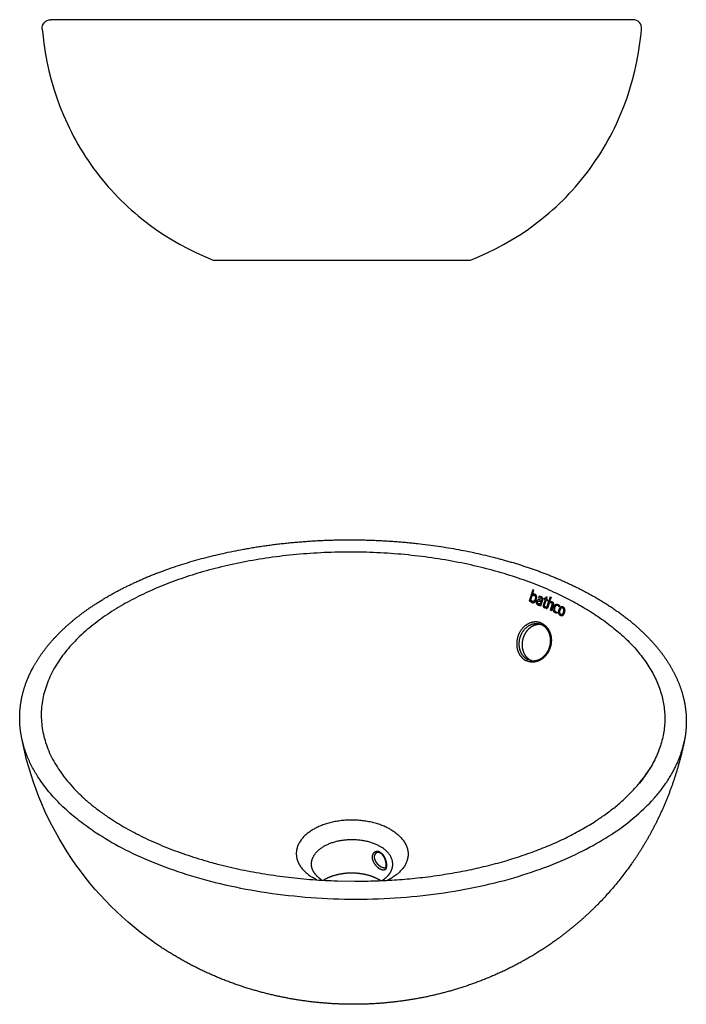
# Model space of a CAD drawing. Header units: millimetres. Extents: x 996 to 1809, y 648 to 1248.
# Tile 2 of 2: x 1420 to 1809, y 674 to 1248. Entities that reach past the tile are written whole.
import ezdxf

# ---------------------------------------------------------------- set-up
doc = ezdxf.new("R2010")
doc.units = ezdxf.units.MM
doc.header["$MEASUREMENT"] = 0

msp = doc.modelspace()

# ---------------------------------------------------------------- linework, layer by layer
msp.add_line((1777.65, 1248.02), (1438.35, 1248.02))
at = {"lineweight": -3}
for p, q in [((1533, 1108.02), (1683, 1108.02)), ((1719.28, 915.99), (1717.1, 909.31)), ((1719.06, 913.11), (1719.04, 913.08)), ((1719.04, 913.08), (1719.06, 913.11)), ((1719.06, 913.11), (1719.9, 915.75)), ((1719.06, 913.11), (1719.06, 913.11)), ((1719.9, 915.75), (1719.28, 915.99)), ((1719.79, 912.79), (1720.19, 912.7)), ((1722.84, 911.96), (1722.61, 911.25)), ((1717.1, 909.31), (1717.72, 909.07)), ((1717.72, 909.07), (1717.9, 909.62)), ((1723.56, 907.32), (1723.38, 906.76)), ((1723.38, 906.76), (1723.96, 906.51)), ((1726.36, 910.1), (1725.44, 907.32)), ((1725.82, 911.05), (1725.62, 910.42)), ((1725.62, 910.42), (1726.36, 910.1)), ((1726.56, 910.73), (1725.82, 911.05)), ((1725.98, 906.93), (1726.95, 909.85)), ((1726.88, 911.73), (1726.56, 910.73)), ((1727.53, 911.7), (1726.88, 911.73)), ((1726.95, 909.85), (1727.78, 909.48)), ((1729.3, 911.82), (1727.09, 905.1)), ((1727.14, 910.47), (1727.53, 911.7)), ((1727.98, 910.09), (1727.14, 910.47)), ((1728.5, 907.3), (1727.67, 904.84)), ((1727.78, 909.48), (1727.98, 910.09)), ((1729.87, 911.56), (1729.02, 908.91)), ((1729.03, 908.91), (1729.02, 908.91)), ((1729.03, 908.91), (1729.03, 908.91)), ((1729.51, 911.72), (1729.3, 911.82)), ((1729.51, 911.72), (1729.87, 911.56)), ((1734.83, 906.7), (1734.55, 906.02)), ((1726.4, 905.42), (1726.54, 905.42)), ((1726.74, 906.07), (1726.51, 906.06)), ((1726.54, 905.42), (1726.74, 906.07)), ((1727.09, 905.1), (1727.3, 905.01)), ((1727.67, 904.84), (1727.3, 905.01)), ((1730.05, 903.74), (1729.47, 904.01)), ((1730.05, 903.74), (1730.19, 903.73)), ((1733.26, 902.98), (1733.53, 902.96)), ((1733.33, 902.97), (1733.4, 902.96)), ((1733.53, 902.96), (1733.34, 902.26)), ((1735.49, 901.7), (1735.85, 901.6)), ((1724.5, 895.46), (1723.46, 895.85)), ((1724.54, 895.44), (1723.49, 895.84)), ((1717.65, 874.85), (1716.24, 875.36)), ((1718.53, 874.67), (1717.67, 874.84)), ((1717.97, 874.92), (1718.02, 874.9)), ((1718.02, 874.9), (1718.07, 874.87)), ((1718.17, 874.73), (1718.18, 874.71))]:
    msp.add_line(p, q, dxfattribs=at)
for points in [[(1433.37, 1242.5), (1433.67, 1239.69), (1434.31, 1234.33), (1435.13, 1228.97), (1436.12, 1223.63), (1437.28, 1218.32), (1438.63, 1213.03), (1440.15, 1207.78), (1441.84, 1202.59), (1443.72, 1197.44), (1445.77, 1192.36), (1448, 1187.35), (1449.18, 1184.88), (1450.4, 1182.42), (1451.67, 1179.99), (1452.98, 1177.58), (1454.33, 1175.19), (1455.72, 1172.83), (1457.15, 1170.49), (1458.62, 1168.18), (1460.14, 1165.9), (1461.69, 1163.64), (1463.29, 1161.41), (1464.92, 1159.22), (1466.59, 1157.05), (1468.3, 1154.91), (1470.04, 1152.81), (1471.82, 1150.74), (1473.64, 1148.7), (1475.49, 1146.7), (1477.38, 1144.73), (1479.3, 1142.79), (1481.25, 1140.9), (1483.23, 1139.03), (1485.24, 1137.21), (1487.29, 1135.42), (1489.36, 1133.67), (1491.46, 1131.96), (1495.74, 1128.65), (1500.12, 1125.51), (1504.6, 1122.52), (1509.16, 1119.69), (1513.8, 1117.03), (1518.51, 1114.53), (1523.29, 1112.19), (1528.12, 1110.02), (1533, 1108.02)], [(1683, 1108.02), (1687.88, 1110.02), (1692.71, 1112.19), (1697.48, 1114.53), (1702.19, 1117.03), (1706.83, 1119.69), (1711.4, 1122.52), (1715.87, 1125.51), (1720.26, 1128.65), (1724.54, 1131.96), (1726.64, 1133.67), (1728.71, 1135.42), (1730.75, 1137.21), (1732.77, 1139.03), (1734.75, 1140.9), (1736.7, 1142.79), (1738.62, 1144.73), (1740.5, 1146.7), (1742.35, 1148.7), (1744.17, 1150.74), (1745.95, 1152.81), (1747.7, 1154.91), (1749.41, 1157.05), (1751.08, 1159.22), (1752.71, 1161.41), (1754.3, 1163.64), (1755.86, 1165.9), (1757.37, 1168.18), (1758.84, 1170.49), (1760.28, 1172.83), (1761.67, 1175.19), (1763.02, 1177.58), (1764.33, 1179.99), (1765.59, 1182.42), (1766.82, 1184.88), (1767.99, 1187.35), (1770.22, 1192.36), (1772.27, 1197.44), (1774.15, 1202.59), (1775.85, 1207.78), (1777.37, 1213.03), (1778.71, 1218.32), (1779.88, 1223.63), (1780.87, 1228.97), (1781.68, 1234.33), (1782.33, 1239.69), (1782.62, 1242.5)]]:
    msp.add_lwpolyline(points, dxfattribs=at)
msp.add_lwpolyline([(1605.36, 746.38), (1615.47, 746.21), (1621.8, 746.25)])
at = {"extrusion": (0, 0, -1)}
msp.add_arc((-1438.35, 1243.02), 5, 354.03716, 90, dxfattribs=at)
msp.add_arc((1777.65, 1243.02), 5, 354.03716, 90)
at = {"lineweight": -3}
for centre, radius, start, end in [((1719.65, 912.49), 0.854, 133.60278, 133.63653), ((2868.94, 951048.33), 950136.23, 269.93070279, 269.93071056), ((-1757, 7036.97), 7048.89, 299.58864, 299.588923), ((1729.99, 907.08), 1.51, 100.79074, 171.74341), ((1729.82, 907.82), 0.745, 93.25133, 93.26623), ((1733.17, 905.21), 1.6, 30.51347, 84.37378), ((1629.18, 760.59), 2.35, 54.28451, 119.47736)]:
    msp.add_arc(centre, radius, start, end, dxfattribs=at)
at = {"lineweight": -3, "extrusion": (0, 0, -1)}
for centre, radius, start, end in [((-1719.46, 909.98), 0.857, 276.4029, 276.42505), ((-1652.11, 702.86), 218.35, 109.23292, 109.24512), ((-1726.48, 906.64), 0.574, 266.33797, 30.87823), ((-1646.04, 726.07), 200.79, 114.41122, 114.41434), ((-1606.79, 865.16), 188.75, 305.28189, 349.38092), ((-1607.75, 775.89), 32.32, 296.56641, 302.01817)]:
    msp.add_arc(centre, radius, start, end, dxfattribs=at)
at = {"lineweight": -3}
for points, weights, degree, knots in [([(1421.27, 830.38), (1419.57, 839.24), (1419.97, 848.12), (1422.37, 856.78), (1424.32, 863.82), (1427.58, 870.68), (1435.96, 883.02), (1440.8, 888.56), (1446.48, 893.8), (1458.31, 904.74), (1473.66, 914.3), (1491.59, 922.1), (1508.3, 929.36), (1527.12, 935.04), (1568.61, 943.07), (1591.28, 945.15), (1614.04, 945.06), (1636.79, 944.97), (1659.46, 942.72), (1700.97, 934.38), (1719.81, 928.57), (1736.56, 921.19)], [927.691479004, 939.253314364, 951.137775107, 963.104277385, 973.047041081, 982.976557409, 1001.46055715, 1010.01584565, 1018.28058129, 1035.96011967, 1052.07258812, 1065.6778209, 1078.67657867, 1089.16017074, 1104.59225264, 1108.84141412, 1109.0484512, 1109.2554871, 1105.41598984, 1090.71456714, 1080.54979889, 1067.8210894], 3, [0, 0, 0, 0, 43.533052, 43.533052, 43.533052, 79.662134, 79.662134, 112.007081, 112.007081, 112.007081, 181.280932, 181.280932, 181.280932, 247.463503, 247.463503, 319.161342, 319.161342, 319.161342, 390.858808, 390.858808, 457.040222, 457.040222, 457.040222, 457.040222]), ([(1736.56, 921.19), (1755.23, 912.97), (1771.13, 902.88), (1783.22, 891.37), (1788.35, 886.48), (1792.78, 881.36), (1800.97, 869.47), (1804.3, 862.61), (1806.34, 855.59), (1809, 846.4), (1809.42, 837), (1807.48, 827.64)], [1067.8210894, 1053.98274836, 1037.38727944, 1019.08172055, 1011.50643926, 1003.68215441, 985.984006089, 976.07571059, 966.136728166, 953.440121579, 940.80794888, 928.528611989], 3, [0, 0, 0, 0, 71.945843, 71.945843, 71.945843, 101.649433, 101.649433, 137.784355, 137.784355, 137.784355, 183.964537, 183.964537, 183.964537, 183.964537]), ([(1717.9, 909.62), (1717.95, 909.34), (1718.05, 909.1), (1718.41, 908.72), (1718.63, 908.6), (1718.85, 908.51), (1719.37, 908.3), (1719.89, 908.39), (1720.76, 909.13), (1721.05, 909.67), (1721.23, 910.22), (1721.41, 910.76), (1721.57, 911.43), (1721.39, 912.71), (1720.97, 913.09), (1720.43, 913.31), (1720.2, 913.4), (1719.96, 913.44), (1719.59, 913.39), (1719.47, 913.36), (1719.26, 913.26), (1719.15, 913.19), (1719.06, 913.11)], [1074.16567367, 1074.1490087, 1074.09251246, 1073.8679936, 1073.72077416, 1073.57291936, 1073.2181306, 1072.84678471, 1072.18830868, 1071.94891054, 1071.78443281, 1071.62388614, 1071.46382948, 1071.50302231, 1071.77279852, 1072.13509019, 1072.2906626, 1072.45854148, 1072.72026427, 1072.80717334, 1072.96527431, 1073.04650903, 1073.11288784], 3, [0, 0, 0, 0, 0.871646, 0.871646, 1.698065, 1.698065, 1.698065, 3.670474, 3.670474, 5.473928, 5.473928, 5.473928, 7.245689, 7.245689, 9.368862, 9.368862, 9.368862, 10.250648, 10.250648, 10.690562, 10.690562, 11.074714, 11.074714, 11.074714, 11.074714]), ([(1719.3, 909.13), (1719.19, 909.13), (1719.09, 909.15), (1718.98, 909.2), (1718.57, 909.36), (1718.35, 909.72), (1718.28, 910.64), (1718.38, 911.11), (1718.51, 911.5), (1718.57, 911.69), (1718.66, 911.89), (1718.87, 912.23), (1718.99, 912.39), (1719.34, 912.71), (1719.56, 912.79), (1719.79, 912.79)], [1073.22487358, 1073.29691154, 1073.36984274, 1073.44336488, 1073.72192179, 1073.84881197, 1073.83776865, 1073.73928469, 1073.62215987, 1073.56475687, 1073.48659593, 1073.32062511, 1073.22228415, 1072.95411729, 1072.79369652, 1072.63317673], 3, [4.910947, 4.910947, 4.910947, 4.910947, 5.31424, 5.31424, 5.31424, 6.836798, 6.836798, 8.116605, 8.116605, 8.116605, 8.730018, 8.730018, 9.360489, 9.360489, 10.255497, 10.255497, 10.255497, 10.255497]), ([(1720.19, 912.7), (1720.59, 912.54), (1720.78, 912.2), (1720.82, 911.32), (1720.71, 910.88), (1720.59, 910.52), (1720.47, 910.14), (1720.28, 909.74), (1719.8, 909.23), (1719.56, 909.12), (1719.3, 909.13)], [1072.35140006, 1072.08642831, 1071.97497395, 1072.01161483, 1072.1151317, 1072.22477771, 1072.33755237, 1072.496097, 1072.86362189, 1073.04134907, 1073.22487358], 3, [0, 0, 0, 0, 1.450286, 1.450286, 2.648906, 2.648906, 2.648906, 3.883516, 3.883516, 4.910947, 4.910947, 4.910947, 4.910947]), ([(1723.96, 906.51), (1724.03, 906.84), (1724.15, 907.19), (1724.26, 907.51), (1724.48, 908.16), (1724.69, 908.82), (1724.91, 909.48), (1725.05, 909.9), (1725.18, 910.44), (1724.97, 911.14), (1724.84, 911.32), (1724.51, 911.61), (1724.32, 911.71), (1724.13, 911.79), (1723.74, 911.96), (1723.26, 912.03), (1722.84, 911.96)], [1069.98517748, 1069.92107422, 1069.81414967, 1069.72096958, 1069.52978578, 1069.33551213, 1069.13820364, 1069.01090147, 1068.88012485, 1068.9868467, 1069.07359405, 1069.30155649, 1069.43821299, 1069.5727138, 1069.85009329, 1070.1939666, 1070.50335071], 3, [0, 0, 0, 0, 1.064174, 1.064174, 1.064174, 3.181969, 3.181969, 3.181969, 4.656866, 4.656866, 5.438494, 5.438494, 6.185576, 6.185576, 6.185576, 7.758167, 7.758167, 7.758167, 7.758167]), ([(1724.3, 909.64), (1724.22, 909.67), (1724.15, 909.7), (1724.08, 909.73), (1723.84, 909.83), (1723.62, 909.91), (1723.37, 909.98), (1723.13, 910.04), (1722.88, 910.08), (1722.63, 910.07), (1722.04, 910.04), (1721.61, 909.72), (1721.38, 909.06), (1721.24, 908.67), (1721.21, 908.23), (1721.41, 907.85), (1721.59, 907.5), (1721.92, 907.29), (1722.24, 907.15), (1722.68, 906.96), (1723.12, 906.96), (1723.53, 907.3)], [1069.5854054, 1059.35547463, 1049.22357805, 1039.18877449, 1039.35735675, 1039.50775208, 1039.68444593, 1039.85224953, 1040.03146788, 1040.20807824, 1040.62370807, 1040.94594907, 1041.13949308, 1041.25655388, 1041.30335881, 1041.18338273, 1041.0723562, 1040.84726744, 1040.63026668, 1050.42143679, 1060.2953339, 1070.26846656], 3, [0, 0, 0, 0, 0.273452, 0.273452, 0.273452, 1.182363, 1.182363, 1.182363, 2.045607, 2.045607, 2.045607, 4.077283, 4.077283, 4.077283, 5.432252, 5.432252, 5.432252, 6.682208, 6.682208, 6.682208, 8.367773, 8.367773, 8.367773, 8.367773]), ([(1724.08, 909.01), (1724.06, 908.94), (1724.04, 908.87), (1724.02, 908.8), (1723.9, 908.45), (1723.73, 908.07), (1723.16, 907.59), (1722.82, 907.6), (1722.49, 907.74), (1722.33, 907.81), (1722.16, 907.93), (1721.93, 908.3), (1721.92, 908.51), (1722, 908.74), (1722.07, 908.97), (1722.2, 909.16), (1722.57, 909.37), (1722.78, 909.38), (1723.33, 909.32), (1723.72, 909.16), (1724.04, 909.02)], [1069.77816867, 1069.79808589, 1069.81804975, 1069.83794023, 1069.9431656, 1070.08393395, 1070.52970107, 1070.77815619, 1071.00954738, 1071.12703801, 1071.2460568, 1071.3915378, 1071.38799237, 1071.32191458, 1071.25387071, 1071.15412023, 1070.86758648, 1070.71299504, 1070.3199879, 1070.04148153, 1069.80989701], 3, [0, 0, 0, 0, 0.221416, 0.221416, 0.221416, 1.382886, 1.382886, 2.68015, 2.68015, 2.68015, 3.32389, 3.32389, 4.056586, 4.056586, 4.056586, 4.828777, 4.828777, 5.553972, 5.553972, 6.849855, 6.849855, 6.849855, 6.849855]), ([(1722.61, 911.25), (1722.84, 911.3), (1723.05, 911.34), (1723.5, 911.32), (1723.71, 911.26), (1723.92, 911.17), (1724.15, 911.07), (1724.36, 910.91), (1724.5, 910.35), (1724.43, 910.05), (1724.35, 909.8), (1724.33, 909.74), (1724.31, 909.69), (1724.3, 909.64)], [1070.72209981, 1070.5565405, 1070.39781309, 1070.06739913, 1069.91629752, 1069.76640744, 1069.60717787, 1069.45663978, 1069.38888616, 1069.46133292, 1069.53620985, 1069.55262915, 1069.56902769, 1069.5854054], 3, [0, 0, 0, 0, 0.79885, 0.79885, 1.595849, 1.595849, 1.595849, 2.523455, 2.523455, 3.366594, 3.366594, 3.366594, 3.541362, 3.541362, 3.541362, 3.541362]), ([(1725.44, 907.32), (1725.38, 907.15), (1725.33, 906.97), (1725.26, 906.62), (1725.24, 906.44), (1725.3, 906.07), (1725.39, 905.92), (1725.63, 905.69), (1725.77, 905.6), (1725.91, 905.54), (1726.01, 905.5), (1726.12, 905.47), (1726.28, 905.43), (1726.34, 905.43), (1726.4, 905.42)], [1068.84816417, 1068.89389588, 1068.94150057, 1069.0070659, 1069.02929769, 1068.99544282, 1068.93590301, 1068.76197881, 1068.65524257, 1068.55089726, 1068.47765205, 1068.39821405, 1068.27887234, 1068.23277689, 1068.1867587], 3, [0, 0, 0, 0, 0.537404, 0.537404, 1.085153, 1.085153, 1.678709, 1.678709, 2.23537, 2.23537, 2.23537, 2.634537, 2.634537, 2.841844, 2.841844, 2.841844, 2.841844]), ([(1729.03, 908.91), (1729.44, 909.26), (1729.9, 909.26), (1730.33, 909.06), (1730.53, 908.97), (1730.73, 908.84), (1731.05, 908.48), (1731.15, 908.25), (1731.25, 907.49), (1731.11, 906.92), (1730.97, 906.48), (1730.66, 905.56), (1730.36, 904.65), (1730.05, 903.74)], [1066.00756731, 1065.67177077, 1065.31139259, 1064.97489668, 1064.82178331, 1064.66991488, 1064.43140794, 1064.36182622, 1064.31140589, 1064.44966192, 1064.57815815, 1064.85237789, 1065.12076603, 1065.38317531], 3, [0.007147, 0.007147, 0.007147, 0.007147, 1.735679, 1.735679, 1.735679, 2.545214, 2.545214, 3.400916, 3.400916, 4.918314, 4.918314, 4.918314, 7.850508, 7.850508, 7.850508, 7.850508]), ([(1729.47, 904.01), (1729.79, 904.94), (1730.1, 905.86), (1730.4, 906.79), (1730.5, 907.08), (1730.6, 907.44), (1730.53, 908.14), (1730.31, 908.36), (1730.04, 908.48), (1729.92, 908.53), (1729.82, 908.56), (1729.71, 908.56)], [1065.83492132, 1065.56857879, 1065.29609038, 1065.01761201, 1064.93099504, 1064.83666962, 1064.86109629, 1065.02621519, 1065.23918183, 1065.32450328, 1065.40995545, 1065.49475575], 3, [0, 0, 0, 0, 2.975771, 2.975771, 2.975771, 3.927426, 3.927426, 5.091858, 5.091858, 5.091858, 5.528174, 5.528174, 5.528174, 5.528174]), ([(1733.34, 902.26), (1732.97, 902.27), (1732.66, 902.37), (1732.32, 902.53), (1731.82, 902.78), (1731.41, 903.21), (1731.06, 904.49), (1731.13, 905.18), (1731.34, 905.79), (1731.55, 906.42), (1731.89, 907.01), (1732.93, 907.64), (1733.49, 907.58), (1734.01, 907.33), (1734.16, 907.26), (1734.3, 907.17), (1734.59, 906.95), (1734.7, 906.85), (1734.83, 906.7)], [1062.7264044, 1063.03023894, 1063.28774639, 1063.56197782, 1063.97325531, 1064.29982591, 1064.56142561, 1064.48554973, 1064.30234538, 1064.11605558, 1063.81743765, 1062.94748352, 1062.48421479, 1062.06876482, 1061.94540514, 1061.82741074, 1061.59477041, 1061.50927297, 1061.4023195], 3, [0, 0, 0, 0, 1.31225, 1.31225, 1.31225, 3.396243, 3.396243, 5.394721, 5.394721, 5.394721, 7.454531, 7.454531, 9.575085, 9.575085, 9.575085, 10.163332, 10.163332, 10.800807, 10.800807, 10.800807, 10.800807]), ([(1733.33, 906.81), (1733.12, 906.82), (1732.9, 906.77), (1732.33, 906.4), (1732.09, 905.96), (1731.94, 905.51), (1731.79, 905.07), (1731.75, 904.57), (1731.98, 903.65), (1732.25, 903.32), (1732.62, 903.14), (1732.83, 903.03), (1733.04, 902.99), (1733.26, 902.98)], [1062.64616465, 1062.8216409, 1062.99993022, 1063.47900533, 1063.68920391, 1063.82320714, 1063.95386111, 1063.99800057, 1063.82901695, 1063.6115776, 1063.31125753, 1063.14234678, 1062.96997477, 1062.79139542], 3, [1.81862, 1.81862, 1.81862, 1.81862, 2.659939, 2.659939, 4.146186, 4.146186, 4.146186, 5.563012, 5.563012, 7.07423, 7.07423, 7.07423, 7.890757, 7.890757, 7.890757, 7.890757]), ([(1736.9, 905.91), (1737.4, 905.65), (1737.79, 905.21), (1738.07, 903.9), (1737.97, 903.21), (1737.77, 902.6), (1737.57, 902.01), (1737.24, 901.43), (1736.27, 900.77), (1735.74, 900.82), (1735.25, 901.07), (1734.75, 901.32), (1734.38, 901.78), (1734.09, 903.07), (1734.19, 903.75), (1734.39, 904.35), (1734.59, 904.94), (1734.91, 905.51), (1735.87, 906.18), (1736.4, 906.16), (1736.9, 905.91)], [1059.67517493, 1059.25038347, 1058.92778133, 1058.70232228, 1058.79727791, 1058.97730911, 1059.15345039, 1059.43275492, 1060.26596881, 1060.72090319, 1061.13485211, 1061.55648607, 1061.86946638, 1062.09843526, 1062.01413687, 1061.8344413, 1061.65831002, 1061.37113588, 1060.54276877, 1060.09165236, 1059.67517493], 3, [0, 0, 0, 0, 2.100064, 2.100064, 4.074052, 4.074052, 4.074052, 6.024011, 6.024011, 8.09234, 8.09234, 8.09234, 10.166247, 10.166247, 12.128674, 12.128674, 12.128674, 14.067886, 14.067886, 16.13565, 16.13565, 16.13565, 16.13565]), ([(1736.29, 905.37), (1736.06, 905.39), (1735.83, 905.31), (1735.33, 904.86), (1735.12, 904.45), (1734.98, 904.04), (1734.84, 903.63), (1734.75, 903.15), (1734.88, 902.21), (1735.13, 901.89), (1735.49, 901.7)], [1060.20740634, 1060.40293008, 1060.59784726, 1061.03864593, 1061.22227263, 1061.34248967, 1061.46555777, 1061.55164897, 1061.44728304, 1061.23616084, 1060.9313385], 3, [6.129277, 6.129277, 6.129277, 6.129277, 7.073815, 7.073815, 8.393421, 8.393421, 8.393421, 9.74031, 9.74031, 11.244797, 11.244797, 11.244797, 11.244797]), ([(1735.85, 901.6), (1736.09, 901.57), (1736.32, 901.66), (1736.84, 902.12), (1737.06, 902.53), (1737.19, 902.93), (1737.33, 903.35), (1737.4, 903.82), (1737.26, 904.74), (1737.03, 905.08), (1736.67, 905.26), (1736.55, 905.33), (1736.42, 905.36), (1736.29, 905.37)], [1060.62937703, 1060.42556338, 1060.22354171, 1059.77990808, 1059.59480105, 1059.47484559, 1059.35197463, 1059.28266952, 1059.39010734, 1059.58258433, 1059.88410241, 1059.9908796, 1060.0992358, 1060.20740634], 3, [0.48995, 0.48995, 0.48995, 0.48995, 1.482651, 1.482651, 2.797338, 2.797338, 2.797338, 4.140946, 4.140946, 5.606725, 5.606725, 5.606725, 6.129277, 6.129277, 6.129277, 6.129277]), ([(1724.39, 896.43), (1723.2, 896.98), (1720.6, 897.51), (1716.6, 896.48), (1713.11, 893.79), (1710.66, 889.87), (1709.78, 886.05), (1709.85, 883.01), (1710.42, 880.1), (1711.74, 877.54), (1713.66, 875.63), (1714.78, 874.93), (1715.37, 874.64)], [1069.99871696, 1070.90495577, 1072.82725755, 1075.60138556, 1077.84503122, 1079.21623699, 1079.45554408, 1079.08261463, 1078.35414834, 1077.1258737, 1075.53866809, 1074.65862485, 1074.20461833], 3, [0, 0, 0, 0, 4.709152, 9.418689, 14.129282, 18.841334, 23.554969, 25.912264, 28.269749, 32.984777, 35.342276, 37.699753, 37.699753, 37.699753, 37.699753]), ([(1723.45, 895.85), (1722.67, 896.08), (1720.65, 896.33), (1717.36, 895.49), (1714.15, 893.01), (1711.89, 889.39), (1711.08, 885.87), (1711.15, 883.08), (1711.68, 880.39), (1712.9, 878.03), (1714.67, 876.27), (1715.7, 875.62), (1716.24, 875.36)], [1071.77130983, 1072.35461457, 1073.8321086, 1076.11584764, 1078.18662254, 1079.4536342, 1079.67663365, 1079.33444676, 1078.66424916, 1077.53285487, 1076.07012766, 1075.25893437, 1074.84040889], 3, [1.51942, 1.51942, 1.51942, 1.51942, 4.709152, 9.418689, 14.129282, 18.841334, 23.554969, 25.912264, 28.269749, 32.984777, 35.342276, 37.699753, 37.699753, 37.699753, 37.699753]), ([(1724.22, 895.58), (1723.94, 895.63), (1723.66, 895.66), (1723.38, 895.68), (1722.67, 895.73), (1721.95, 895.67), (1721.23, 895.51), (1720.43, 895.34), (1719.63, 895.04), (1718.86, 894.62), (1718.47, 894.4), (1718.08, 894.15), (1717.71, 893.87), (1717.04, 893.37), (1716.4, 892.76), (1715.84, 892.08), (1715.27, 891.4), (1714.77, 890.63), (1714.36, 889.82), (1714.06, 889.22), (1713.81, 888.61), (1713.6, 887.97), (1713.4, 887.35), (1713.24, 886.72), (1713.14, 886.08), (1712.99, 885.17), (1712.93, 884.26), (1712.98, 883.36), (1713.02, 882.47), (1713.16, 881.59), (1713.39, 880.76), (1713.52, 880.31), (1713.67, 879.88), (1713.84, 879.47), (1714.02, 879.04), (1714.23, 878.63), (1714.46, 878.25), (1715.45, 876.57), (1716.89, 875.31), (1718.54, 874.67)], [1074.83937687, 1075.06848708, 1075.29846803, 1075.52827112, 1076.10501596, 1076.68019731, 1077.23800197, 1077.86777793, 1078.47397628, 1079.03700074, 1079.32811582, 1079.60731928, 1079.87223432, 1080.35650727, 1080.79219863, 1081.16665629, 1081.54196025, 1081.85482503, 1082.09629079, 1082.27118161, 1082.40841259, 1082.50590023, 1082.60046144, 1082.65759516, 1082.67621601, 1082.70243773, 1082.65240547, 1082.52709791, 1082.40209423, 1082.20254277, 1081.93320475, 1081.78969427, 1081.62673593, 1081.44606049, 1081.25976375, 1081.05429278, 1080.83067436, 1079.86292599, 1078.57134477, 1077.15558338], 3, [1.009129, 1.009129, 1.009129, 1.009129, 2.064696, 2.064696, 2.064696, 4.716208, 4.716208, 4.716208, 7.711315, 7.711315, 7.711315, 9.256825, 9.256825, 9.256825, 12.087365, 12.087365, 12.087365, 14.924717, 14.924717, 14.924717, 16.977063, 16.977063, 16.977063, 18.967716, 18.967716, 18.967716, 21.774534, 21.774534, 21.774534, 24.574867, 24.574867, 24.574867, 26.063779, 26.063779, 26.063779, 27.599323, 27.599323, 27.599323, 34.311516, 34.311516, 34.311516, 34.311516]), ([(1724.39, 896.43), (1725.58, 895.89), (1727.73, 894.21), (1729.76, 890.36), (1730.29, 885.76), (1729.22, 881.12), (1727.13, 877.82), (1724.95, 875.82), (1722.5, 874.32), (1719.82, 873.67), (1717.2, 873.93), (1715.96, 874.36), (1715.37, 874.64)], [1069.99871644, 1069.09217054, 1067.38913354, 1065.55130622, 1064.71109145, 1064.99599955, 1066.13467907, 1067.48179306, 1069.06374625, 1070.91160222, 1072.81653386, 1073.75078376, 1074.20461833], 3, [0, 0, 0, 0, 4.709152, 9.418689, 14.129282, 18.841334, 23.554969, 25.912264, 28.269749, 32.984777, 35.342276, 37.699753, 37.699753, 37.699753, 37.699753]), ([(1717.65, 874.85), (1717.75, 874.82), (1717.84, 874.8), (1717.93, 874.78), (1718.5, 874.66), (1719.08, 874.6), (1719.67, 874.61), (1720.85, 874.63), (1722.05, 874.92), (1723.2, 875.47), (1723.77, 875.75), (1724.33, 876.09), (1724.86, 876.49), (1725.39, 876.89), (1725.89, 877.35), (1726.36, 877.86), (1727.29, 878.89), (1728.07, 880.12), (1728.62, 881.45), (1729.18, 882.79), (1729.51, 884.24), (1729.6, 885.68), (1729.68, 887.11), (1729.52, 888.54), (1729.12, 889.84), (1728.73, 891.13), (1728.11, 892.3), (1727.31, 893.26), (1726.53, 894.22), (1725.56, 894.97), (1724.5, 895.46)], [1073.76943267, 1073.69318399, 1073.61679982, 1073.54031855, 1073.07247616, 1072.6005249, 1072.13364029, 1071.19777874, 1070.28614258, 1069.4622548, 1069.04894775, 1068.65897308, 1068.29840563, 1067.93707221, 1067.6054113, 1067.30977163, 1066.71710646, 1066.27186396, 1066.00539921, 1065.73871499, 1065.65201179, 1065.75275197, 1065.85329851, 1066.1394368, 1066.59349086, 1067.04572516, 1067.66092816, 1068.39780115, 1069.13126678, 1069.98070602, 1070.88504252], 3, [0, 0, 0, 0, 0.353902, 0.353902, 0.353902, 2.522484, 2.522484, 2.522484, 6.889296, 6.889296, 6.889296, 9.07013, 9.07013, 9.07013, 11.255738, 11.255738, 11.255738, 15.659639, 15.659639, 15.659639, 20.067744, 20.067744, 20.067744, 24.466657, 24.466657, 24.466657, 28.845667, 28.845667, 28.845667, 33.203892, 33.203892, 33.203892, 33.203892]), ([(1463.11, 775.49), (1615.95, 672.58), (1766.97, 774.74), (1801.36, 798), (1807.48, 827.64)], [861.093087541, 537.050163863, 863.246004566, 802.184020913, 806.436144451], 2, [0, 0, 0, 274.790338, 274.790338, 368.277411, 368.277411, 368.277411]), ([(1807.48, 827.64), (1804.17, 811.62), (1798.89, 796.1), (1791.68, 781.45), (1785.02, 767.92), (1776.78, 755.26), (1756.78, 731.41), (1744.95, 720.52), (1731.87, 711.22), (1731.78, 711.15), (1731.68, 711.08), (1731.59, 711.01), (1722.44, 704.53), (1712.74, 698.87), (1693.09, 689.54), (1683.22, 685.79), (1673.09, 682.82), (1663.47, 680), (1653.64, 677.89), (1634, 675.14), (1624.22, 674.47), (1614.43, 674.49), (1604.66, 674.5), (1594.9, 675.2), (1575.33, 678), (1565.55, 680.12), (1555.98, 682.95), (1535.15, 689.11), (1515.46, 698.55), (1497.77, 711.08)], [928.528611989, 929.126526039, 929.450689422, 929.521863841, 929.587582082, 929.436238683, 928.76739054, 928.230412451, 927.604393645, 927.599846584, 927.595295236, 927.590739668, 927.153204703, 926.6768884, 925.776051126, 925.352242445, 924.986408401, 924.638844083, 924.344997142, 923.933551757, 923.812234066, 923.784495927, 923.75680473, 923.822416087, 924.123840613, 924.362960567, 924.658986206, 925.30346885, 926.206174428, 926.985430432], 3, [0, 0, 0, 0, 43.051556, 43.051556, 43.051556, 82.818175, 82.818175, 125.118228, 125.118228, 125.118228, 125.425484, 125.425484, 125.425484, 154.948565, 154.948565, 182.662124, 182.662124, 182.662124, 208.989874, 208.989874, 234.622413, 234.622413, 234.622413, 260.211431, 260.211431, 286.404512, 286.404512, 286.404512, 343.540504, 343.540504, 343.540504, 343.540504]), ([(1636.54, 776.22), (1613.85, 789.47), (1591.3, 776.33), (1567.92, 762.71), (1590.61, 748.48)], [1042.82621507, 750.32437518, 1042.43855037, 723.906360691, 1005.46550069], 2, [-98.960169, -98.960169, -98.960169, -49.480084, -49.480084, 0, 0, 0]), ([(1636.54, 776.22), (1660.04, 762.49), (1637.52, 748.38), (1636.09, 747.48), (1634.47, 746.7)], [1042.82621507, 724.454601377, 1005.8531654, 979.34148006, 957.393726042], 2, [-98.960169, -98.960169, -98.960169, -49.480084, -49.480084, -45.218454, -45.218454, -45.218454]), ([(1590.26, 756.11), (1590.21, 762.22), (1597.37, 766.46), (1613.85, 776.24), (1630.43, 766.38)], [877.367223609, 880.443585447, 1041.74056059, 746.26649095, 1042.02361749], 2, [17.888349, 17.888349, 17.888349, 36.68944, 36.68944, 73.37888, 73.37888, 73.37888]), ([(1630.37, 762.94), (1630.28, 762.99), (1630.09, 763.09), (1629.73, 763.26), (1629.27, 763.41), (1628.79, 763.48), (1628.33, 763.48), (1627.89, 763.42), (1627.38, 763.26), (1626.91, 763), (1626.51, 762.66), (1626.19, 762.27), (1625.94, 761.83), (1625.75, 761.34), (1625.63, 760.81), (1625.59, 760.24), (1625.62, 759.65), (1625.73, 759.04), (1625.9, 758.43), (1626.15, 757.8), (1626.45, 757.19), (1626.78, 756.64), (1627.08, 756.21), (1627.4, 755.78), (1627.79, 755.32), (1628.22, 754.86), (1628.67, 754.43), (1629.13, 754.03), (1629.66, 753.62), (1630.02, 753.39), (1630.19, 753.28)], [1044.39060736, 1044.46240574, 1044.6092465, 1044.91469418, 1045.31625585, 1045.75526888, 1046.20446395, 1046.65996261, 1047.22488504, 1047.78807837, 1048.34268212, 1048.85063475, 1049.34294357, 1049.81503273, 1050.26222852, 1050.67913926, 1051.06014655, 1051.39965699, 1051.69250234, 1051.93296543, 1052.11553983, 1052.22304497, 1052.2684304, 1052.28272624, 1052.2530937, 1052.15620565, 1052.00492259, 1051.79883201, 1051.48388199, 1051.22512428, 1051.08426024], 3, [0, 0, 0, 0, 0.387038, 0.772717, 1.540953, 2.306604, 2.76385, 3.519662, 4.269032, 5.159749, 5.894292, 6.623016, 7.349108, 8.071028, 8.789328, 9.508382, 10.225313, 10.941029, 11.660052, 12.382889, 13.107368, 13.836847, 14.351265, 14.719665, 15.460751, 16.206903, 16.657617, 17.411412, 18.16703, 18.926329, 18.926329, 18.926329, 18.926329]), ([(1630.37, 762.94), (1630.46, 762.89), (1630.63, 762.77), (1630.98, 762.51), (1631.4, 762.14), (1631.8, 761.68), (1632.17, 761.19), (1632.52, 760.66), (1632.89, 759.96), (1633.2, 759.24), (1633.46, 758.5), (1633.65, 757.8), (1633.8, 757.12), (1633.9, 756.45), (1633.95, 755.81), (1633.96, 755.21), (1633.92, 754.66), (1633.84, 754.16), (1633.72, 753.72), (1633.55, 753.34), (1633.33, 753.04), (1633.1, 752.83), (1632.88, 752.71), (1632.64, 752.62), (1632.34, 752.57), (1631.99, 752.58), (1631.61, 752.65), (1631.21, 752.77), (1630.71, 752.98), (1630.37, 753.17), (1630.19, 753.28)], [1044.39060736, 1044.31880829, 1044.17895854, 1043.91524877, 1043.61728748, 1043.35624217, 1043.1389685, 1042.96711769, 1042.82821542, 1042.77146723, 1042.79877856, 1042.89610714, 1043.06505677, 1043.30453125, 1043.6123433, 1043.98495729, 1044.41738856, 1044.90313865, 1045.43551481, 1046.00631051, 1046.60617665, 1047.16286862, 1047.62197946, 1048.08317981, 1048.60491354, 1049.13257727, 1049.64199195, 1050.12734776, 1050.64011571, 1050.94341086, 1051.08426024], 3, [0, 0, 0, 0, 0.387038, 0.772717, 1.540953, 2.306604, 2.76385, 3.519662, 4.269032, 5.159749, 5.894292, 6.623016, 7.349108, 8.071028, 8.789328, 9.508382, 10.225313, 10.941029, 11.660052, 12.382889, 13.107368, 13.836847, 14.351265, 14.719665, 15.460751, 16.206903, 16.657617, 17.411412, 18.16703, 18.926329, 18.926329, 18.926329, 18.926329]), ([(1628.03, 762.64), (1628.02, 762.63), (1627.89, 762.55), (1627.66, 762.36), (1627.37, 762.04), (1627.14, 761.67), (1626.96, 761.25), (1626.86, 760.81), (1626.81, 760.33), (1626.84, 759.84), (1626.93, 759.33), (1627.09, 758.82), (1627.31, 758.3), (1627.58, 757.79), (1627.87, 757.33), (1628.14, 756.97), (1628.42, 756.62), (1628.77, 756.23), (1629.15, 755.84), (1629.55, 755.48), (1629.95, 755.14), (1630.42, 754.79), (1630.73, 754.59), (1630.88, 754.5)], [1048.43085235, 1048.43978633, 1048.59244506, 1048.88629765, 1049.30539968, 1049.71126284, 1050.10049414, 1050.46952563, 1050.81408718, 1051.12959493, 1051.41135356, 1051.65489774, 1051.85519488, 1052.0072923, 1052.09648505, 1052.13344586, 1052.14396453, 1052.11677314, 1052.03178624, 1051.8998718, 1051.72055589, 1051.44669594, 1051.22168645, 1051.09918312], 3, [5.114102, 5.114102, 5.114102, 5.114102, 5.159749, 5.894292, 6.623016, 7.349108, 8.071028, 8.789328, 9.508382, 10.225313, 10.941029, 11.660052, 12.382889, 13.107368, 13.836847, 14.351265, 14.719665, 15.460751, 16.206903, 16.657617, 17.411412, 18.16703, 18.926329, 18.926329, 18.926329, 18.926329]), ([(1633.36, 754.04), (1633.38, 754.05), (1633.41, 754.07), (1633.43, 754.09), (1633.46, 754.12), (1633.49, 754.16), (1633.52, 754.21), (1633.55, 754.27), (1633.59, 754.33), (1633.62, 754.42), (1633.65, 754.5), (1633.68, 754.6), (1633.71, 754.71), (1633.72, 754.78), (1633.74, 754.85), (1633.75, 754.93), (1633.76, 754.98), (1633.76, 755.04), (1633.77, 755.1), (1633.79, 755.24), (1633.8, 755.39), (1633.8, 755.55), (1633.81, 755.72), (1633.8, 755.89), (1633.79, 756.07), (1633.78, 756.26), (1633.77, 756.45), (1633.74, 756.64), (1633.72, 756.84), (1633.69, 757.04), (1633.65, 757.25), (1633.61, 757.46), (1633.56, 757.67), (1633.51, 757.88), (1633.45, 758.09), (1633.39, 758.3), (1633.32, 758.52), (1633.25, 758.73), (1633.18, 758.94), (1633.1, 759.15), (1632.99, 759.41), (1632.88, 759.66), (1632.76, 759.9), (1632.66, 760.1), (1632.55, 760.3), (1632.44, 760.49), (1632.32, 760.68), (1632.2, 760.87), (1632.08, 761.04), (1632, 761.15), (1631.92, 761.25), (1631.84, 761.35), (1631.71, 761.51), (1631.57, 761.67), (1631.43, 761.81), (1631.29, 761.95), (1631.14, 762.08), (1631, 762.19), (1630.92, 762.25), (1630.85, 762.3), (1630.77, 762.35), (1630.7, 762.41), (1630.63, 762.45), (1630.55, 762.5)], [1047.69135822, 1047.50141046, 1047.31166919, 1047.12371097, 1046.91363515, 1046.70972168, 1046.50649213, 1046.3042462, 1046.10914034, 1045.91896683, 1045.72919022, 1045.54744448, 1045.37387987, 1045.272074, 1045.17338554, 1045.07797645, 1045.01026681, 1044.94420591, 1044.87987415, 1044.72337881, 1044.57699191, 1044.44172083, 1044.30514487, 1044.17957807, 1044.06580924, 1043.95166523, 1043.84910498, 1043.75863374, 1043.66753922, 1043.58849729, 1043.52176362, 1043.45468274, 1043.39991533, 1043.35752003, 1043.31508762, 1043.28499692, 1043.26714804, 1043.24924114, 1043.24364388, 1043.25016124, 1043.25800788, 1043.28343891, 1043.32595479, 1043.36141763, 1043.40877483, 1043.46766836, 1043.52654477, 1043.59689494, 1043.67833496, 1043.72723218, 1043.78008003, 1043.8367882, 1043.9310684, 1044.03578651, 1044.15051452, 1044.26465593, 1044.38819372, 1044.52071418, 1044.58683163, 1044.65504976, 1044.7253249, 1044.79550526, 1044.86798427, 1044.94201444], 3, [0, 0, 0, 0, 0.578392, 0.578392, 0.578392, 1.221024, 1.221024, 1.221024, 1.862643, 1.862643, 1.862643, 2.504645, 2.504645, 2.504645, 2.881381, 2.881381, 2.881381, 3.148691, 3.148691, 3.148691, 3.79966, 3.79966, 3.79966, 4.456851, 4.456851, 4.456851, 5.116091, 5.116091, 5.116091, 5.779759, 5.779759, 5.779759, 6.446805, 6.446805, 6.446805, 7.114357, 7.114357, 7.114357, 7.784063, 7.784063, 7.784063, 8.590607, 8.590607, 8.590607, 9.263069, 9.263069, 9.263069, 9.935282, 9.935282, 9.935282, 10.338709, 10.338709, 10.338709, 11.009579, 11.009579, 11.009579, 11.676879, 11.676879, 11.676879, 12.009759, 12.009759, 12.009759, 12.342736, 12.342736, 12.342736, 12.342736]), ([(1596.36, 746.79), (1594.53, 748), (1592.98, 749.5), (1591.39, 751.84), (1590.95, 752.73), (1590.64, 753.7), (1590.62, 753.78), (1590.52, 754.11), (1590.46, 754.37), (1590.36, 754.88), (1590.33, 755.13), (1590.28, 755.63), (1590.26, 755.87), (1590.26, 756.11)], [1014.7767688, 1016.40433753, 1018.27944733, 1021.55939061, 1022.83315911, 1024.24994066, 1024.35894439, 1024.84594945, 1025.22599999, 1025.97437005, 1026.34262529, 1027.07060269, 1027.43036464, 1027.79038295], 3, [-16.837987, -16.837987, -16.837987, -16.837987, -8.958592, -8.958592, -4.283999, -4.283999, -3.89523, -3.89523, -2.549903, -2.549903, -1.257011, -1.257011, 0, 0, 0, 0]), ([(1633.36, 754.04), (1633.35, 754.03), (1633.29, 753.99), (1633.18, 753.94), (1632.98, 753.87), (1632.73, 753.84), (1632.43, 753.87), (1632.11, 753.93), (1631.76, 754.05), (1631.34, 754.24), (1631.04, 754.41), (1630.88, 754.5)], [1047.6903844, 1047.71009183, 1047.85581497, 1048.09284093, 1048.49195892, 1048.9442131, 1049.40232981, 1049.8449651, 1050.26695079, 1050.71291166, 1050.97669339, 1051.09918312], 3, [13.756331, 13.756331, 13.756331, 13.756331, 13.836847, 14.351265, 14.719665, 15.460751, 16.206903, 16.657617, 17.411412, 18.16703, 18.926329, 18.926329, 18.926329, 18.926329]), ([(1631.39, 746.55), (1633.37, 747.82), (1634.92, 749.28), (1636.17, 751.14), (1636.34, 751.43), (1636.53, 751.77), (1636.55, 751.81), (1636.72, 752.14), (1636.86, 752.43), (1637.09, 752.98), (1637.18, 753.24), (1637.34, 753.77), (1637.41, 754.04), (1637.47, 754.35), (1637.48, 754.38), (1637.58, 754.87), (1637.62, 755.33), (1637.63, 755.79)], [1014.70046047, 1016.44695708, 1018.47922157, 1021.12270014, 1021.53469566, 1022.01579149, 1022.07982302, 1022.5558359, 1022.97210705, 1023.77328918, 1024.15745068, 1024.93393577, 1025.3262822, 1025.77506403, 1025.82981978, 1026.55444759, 1027.22898654, 1027.90409993], 3, [10.767926, 10.767926, 10.767926, 10.767926, 19.253487, 19.253487, 20.794295, 20.794295, 21.030353, 21.030353, 22.546206, 22.546206, 23.921964, 23.921964, 25.30975, 25.30975, 25.502471, 25.502471, 27.858893, 27.858893, 27.858893, 27.858893]), ([(1630.54, 746.51), (1630.12, 746.77), (1629.69, 747.02), (1629.11, 747.33), (1628.98, 747.4), (1628.85, 747.47), (1626.69, 748.59), (1624.22, 749.47), (1619.05, 750.6), (1616.4, 750.89), (1613.74, 750.9), (1611.08, 750.9), (1608.43, 750.63), (1603.38, 749.54), (1601.01, 748.72), (1598.93, 747.68), (1598.35, 747.39), (1597.79, 747.08), (1597.26, 746.76), (1597.25, 746.75), (1597.24, 746.74), (1597.23, 746.74)], [1055.71338437, 1056.07345225, 1056.41970314, 1056.84901152, 1056.94530222, 1057.04030197, 1058.57514311, 1059.76041756, 1061.2817474, 1061.64576623, 1061.62217641, 1061.59858755, 1061.18769609, 1059.60900676, 1058.44689559, 1056.96645182, 1056.55315289, 1056.11603073, 1055.65644919, 1055.64792849, 1055.63940093, 1055.63086652], 3, [-0.390307, -0.390307, -0.390307, -0.390307, 1.388682, 1.388682, 1.911881, 1.911881, 1.911881, 10.391555, 10.391555, 18.427717, 18.427717, 18.427717, 26.461283, 26.461283, 34.58714, 34.58714, 34.58714, 36.848667, 36.848667, 36.848667, 36.890665, 36.890665, 36.890665, 36.890665])]:
    msp.add_rational_spline(points, weights, degree=degree, knots=knots, dxfattribs=at)
for points, knots in [([(1730.29, 915.15), (1726.44, 916.86), (1718.37, 920.15), (1705.65, 924.52), (1692, 928.4), (1677.5, 931.71), (1662.29, 934.38), (1646.53, 936.35), (1630.39, 937.58), (1614.05, 938.03), (1597.71, 937.7), (1581.57, 936.6), (1565.81, 934.75), (1550.61, 932.19), (1536.13, 928.99), (1522.49, 925.21), (1509.79, 920.93), (1497.98, 916.18), (1486.87, 910.9), (1478.06, 905.96), (1471.31, 901.63), (1466.46, 898.22), (1461.83, 894.63), (1457.44, 890.88), (1453.33, 886.97), (1449.52, 882.91), (1446.04, 878.7), (1442.92, 874.36), (1440.18, 869.91), (1437.84, 865.35), (1435.92, 860.7), (1434.43, 855.97), (1433.4, 851.19), (1432.83, 846.36), (1432.73, 841.49), (1433.11, 836.61), (1433.96, 831.73), (1435.3, 826.85), (1437.11, 822.01), (1439.4, 817.22), (1442.15, 812.49), (1445.35, 807.85), (1448.98, 803.32), (1453.03, 798.9), (1457.46, 794.62), (1462.25, 790.5), (1467.37, 786.54), (1470.95, 784.04), (1472.79, 782.82)], [0, 0, 0, 0, 11.500019, 23.738022, 36.664837, 50.208972, 64.277315, 78.75719, 93.519773, 108.424727, 123.32574, 138.076561, 152.537031, 166.578639, 180.089153, 192.976055, 205.168599, 216.618508, 227.69004, 238.700428, 244.149949, 249.544755, 254.87254, 260.121549, 265.281753, 270.344819, 275.305089, 280.160003, 284.910699, 289.562827, 294.126521, 298.617237, 303.054873, 307.463905, 311.871783, 316.307743, 320.801265, 325.379788, 330.068205, 334.886483, 339.850404, 344.969891, 350.250399, 355.692126, 361.291372, 367.040486, 372.928826, 378.943239, 378.943239, 378.943239, 378.943239]), ([(1730.29, 915.15), (1733.44, 913.75), (1739.66, 910.8), (1748.69, 905.89), (1757.31, 900.47), (1764.1, 895.52), (1769.19, 891.3), (1772.81, 888.05), (1776.22, 884.68), (1779.41, 881.21), (1782.37, 877.64), (1785.08, 873.98), (1787.52, 870.23), (1789.68, 866.41), (1791.55, 862.53), (1793.11, 858.58), (1794.37, 854.59), (1795.31, 850.56), (1795.92, 846.5), (1796.2, 842.42), (1796.15, 838.32), (1795.76, 834.22), (1795.03, 830.12), (1793.96, 826.03), (1792.55, 821.97), (1790.81, 817.94), (1788.73, 813.95), (1786.33, 810.02), (1783.61, 806.16), (1781.63, 803.66), (1780.58, 802.43)], [0, 0, 0, 0, 9.393287, 18.759798, 28.036231, 37.158995, 41.643856, 46.068539, 50.427232, 54.71506, 58.928509, 63.065601, 67.126159, 71.112154, 75.027728, 78.879642, 82.676972, 86.431451, 90.156847, 93.868921, 97.584641, 101.321597, 105.09737, 108.928513, 112.830379, 116.816002, 120.896423, 125.07978, 129.371942, 133.775931, 133.775931, 133.775931, 133.775931]), ([(1621.8, 746.25), (1625.87, 746.32), (1633.98, 746.6), (1646.05, 747.45), (1656.4, 748.55), (1666.56, 749.94), (1676.52, 751.61), (1687.79, 753.95), (1698.87, 756.72), (1709.68, 759.91), (1720.11, 763.52), (1729.98, 767.47), (1739.24, 771.74), (1747.88, 776.3), (1755.16, 780.71), (1761.55, 785.06), (1767.1, 789.28), (1772.12, 793.61), (1776.65, 798.01), (1780.7, 802.46), (1784.51, 807.32), (1786.73, 810.68), (1787.74, 812.36)], [0, 0, 0, 0, 11.101886, 22.114615, 33.006438, 39.470414, 50.104703, 60.540643, 70.848935, 81.24353, 91.279837, 100.941479, 110.215429, 119.09281, 127.568903, 133.419267, 140.160654, 146.581675, 151.496331, 157.375505, 162.979618, 168.331765, 168.331765, 168.331765, 168.331765]), ([(1472.6, 783.02), (1475.65, 781), (1482.08, 777.07), (1492.35, 771.69), (1503.47, 766.71), (1515.38, 762.18), (1526.49, 758.63), (1537.96, 755.49), (1549.69, 752.78), (1563.17, 750.3), (1577, 748.38), (1591.1, 747.04), (1600.59, 746.53), (1605.36, 746.38)], [0, 0, 0, 0, 9.992313, 20.530203, 31.603426, 43.19394, 55.276774, 63.408358, 75.613351, 88.092359, 100.799998, 113.686833, 126.701369, 126.701369, 126.701369, 126.701369])]:
    msp.add_open_spline(points, degree=3, knots=knots)
for points, weights in [([(1463.11, 775.49), (1427.17, 799.69), (1421.27, 830.38)], [861.093087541, 798.066736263, 804.155818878]), ([(1637.63, 755.79), (1637.78, 762.02), (1630.43, 766.38)], [877.649463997, 877.933768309, 1042.02361749])]:
    msp.add_rational_spline(points, weights, degree=2, dxfattribs=at)

doc.saveas('drawing.dxf')
